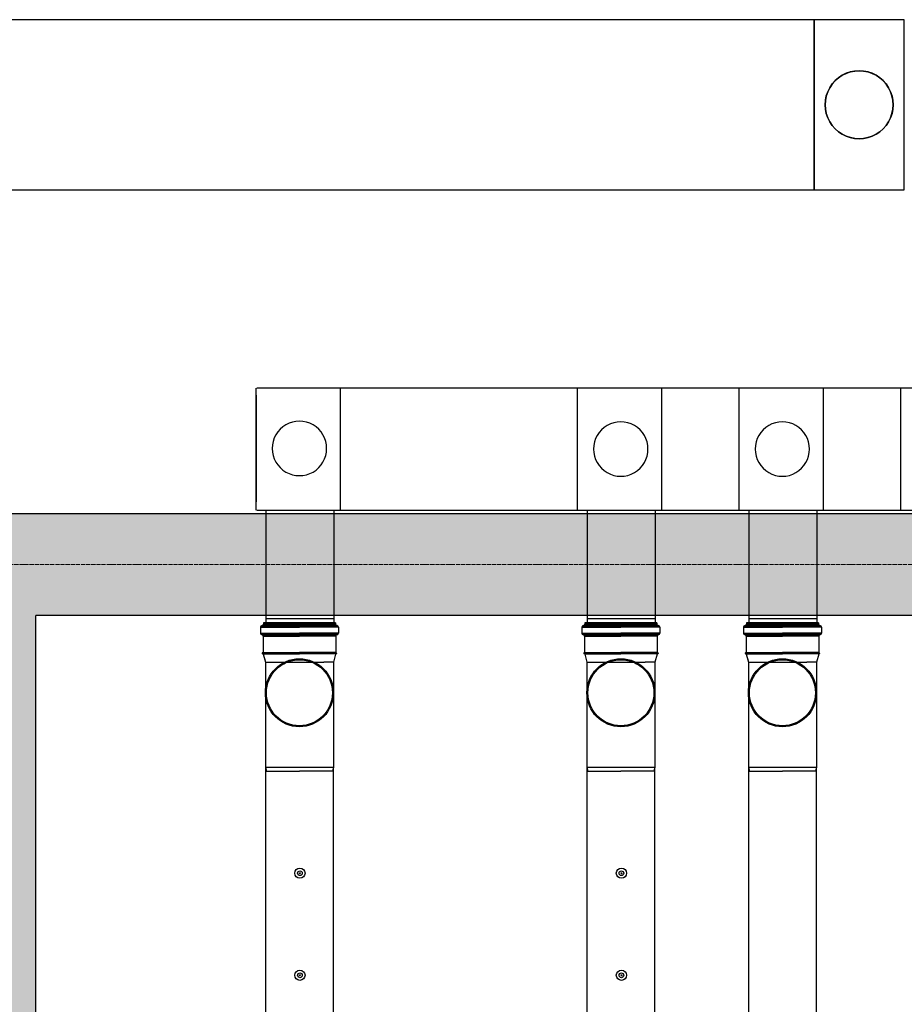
# Model space of a CAD drawing. Header units: millimetres. Extents: x -374129 to 1163271, y -112652 to 695637.
# Tile 75 of 230: x 25643 to 28243, y -35133 to -32239. Entities that reach past the tile are written whole.
import ezdxf

# ---------------------------------------------------------------- set-up
doc = ezdxf.new("R2010")
doc.units = ezdxf.units.MM
doc.linetypes.add('ACAD_ISO04W100', pattern=[30, 24, -3, 0, -3])
for name, color, linetype in [('KRT_kreskowanie', 252, 'Continuous'), ('KRT_sciany', 2, 'Continuous'), ('KRT_technologia', 30, 'Continuous')]:
    doc.layers.add(name, color=color, linetype=linetype)
doc.layers.add('KRT_osie', color=55, linetype='ACAD_ISO04W100', lineweight=18)

# ---------------------------------------------------------------- blocks, each defined once
blk = doc.blocks.new('IS_KAO_trójnik_200_góra')
at = {"layer": 'KRT_technologia', "linetype": 'Continuous', "transparency": 33554687}
for p, q in [((34910.88, 13526.05), (34909.2, 13526.05)), ((34909.2, 13526.05), (34909.2, 13514.58)), ((34910.88, 13526.05), (34910.88, 13514.58)), ((34869.72, 13524.58), (34868.63, 13524.29)), ((34868.63, 13524.29), (34868.63, 13514.58)), ((34897.28, 13524.58), (34869.72, 13524.58)), ((34869.72, 13504.58), (34869.72, 13524.58)), ((34900.61, 13524.58), (34897.28, 13524.58)), ((34903.02, 13525.22), (34900.61, 13524.58)), ((34900.61, 13524.58), (34900.61, 13507.41)), ((34903.02, 13525.22), (34901.38, 13524.78)), ((34903.05, 13525.07), (34903.05, 13514.58)), ((34903.07, 13525.27), (34903.12, 13525.45)), ((34903.14, 13525.32), (34903.14, 13514.58)), ((34903.29, 13525.51), (34903.19, 13525.51)), ((34903.34, 13525.32), (34903.34, 13514.58)), ((34903.41, 13525.29), (34903.36, 13525.45)), ((34903.43, 13525.08), (34903.43, 13514.58)), ((34908.29, 13525.23), (34903.48, 13525.23)), ((34908.29, 13525.23), (34908.29, 13514.58)), ((34908.54, 13525.16), (34908.54, 13514.58)), ((34908.83, 13525.74), (34908.83, 13514.58)), ((34911.25, 13525.74), (34911.25, 13514.58)), ((34911.43, 13525.55), (34911.43, 13525.47)), ((34911.55, 13525.07), (34911.55, 13514.58)), ((34912.15, 13525.14), (34911.79, 13525.14)), ((34911.79, 13525.14), (34911.79, 13514.58)), ((34912.15, 13525.07), (34912.15, 13514.58)), ((34912.22, 13514.58), (34912.22, 13525.07)), ((34868.63, 13504.87), (34868.63, 13514.58)), ((34903.05, 13504.09), (34903.05, 13514.58)), ((34903.14, 13503.84), (34903.14, 13514.58)), ((34903.34, 13503.84), (34903.34, 13514.58)), ((34903.43, 13504.08), (34903.43, 13514.58)), ((34908.29, 13503.92), (34908.29, 13514.58)), ((34908.54, 13504), (34908.54, 13514.58)), ((34908.83, 13503.42), (34908.83, 13514.58)), ((34909.2, 13503.11), (34909.2, 13514.58)), ((34910.88, 13503.11), (34910.88, 13514.58)), ((34911.25, 13503.42), (34911.25, 13514.58)), ((34911.55, 13504.09), (34911.55, 13514.58)), ((34911.79, 13504.01), (34911.79, 13514.58)), ((34912.15, 13504.09), (34912.15, 13514.58)), ((34912.22, 13514.58), (34912.22, 13504.09)), ((34900.61, 13504.58), (34900.61, 13507.41)), ((34869.72, 13504.58), (34868.63, 13504.87)), ((34897.28, 13504.58), (34869.72, 13504.58)), ((34900.61, 13504.58), (34897.28, 13504.58)), ((34903.02, 13503.93), (34900.61, 13504.58)), ((34903.07, 13503.88), (34903.12, 13503.7)), ((34903.29, 13503.65), (34903.19, 13503.65)), ((34903.41, 13503.87), (34903.36, 13503.7)), ((34908.29, 13503.92), (34903.48, 13503.92)), ((34910.88, 13503.11), (34909.2, 13503.11)), ((34911.43, 13503.6), (34911.43, 13503.68)), ((34912.15, 13504.01), (34911.79, 13504.01))]:
    blk.add_line(p, q, dxfattribs=at)
at = {"layer": 'KRT_technologia'}
for radius in [10, 9.7]:
    blk.add_circle((34891.65, 13514.58), radius, dxfattribs=at)
at = {"layer": 'KRT_technologia', "linetype": 'Continuous', "transparency": 33554687}
for centre, radius, start, end in [((34909.2, 13525.51), 0.545, 90, 174.2608), ((34910.88, 13525.51), 0.545, 5, 90), ((34903, 13525.29), 0.0727, 285, 345), ((34903.19, 13525.43), 0.0727, 90, 165), ((34903.29, 13525.43), 0.0727, 15, 90), ((34903.48, 13525.31), 0.0727, 195, 270), ((34908.29, 13525.6), 0.364, 270, 354.2608), ((34911.79, 13525.51), 0.364, 185, 270), ((34912.15, 13525.07), 0.0727, 0, 90), ((34903, 13503.86), 0.0727, 15, 75), ((34903.19, 13503.72), 0.0727, 195, 270), ((34903.29, 13503.72), 0.0727, 270, 345), ((34903.48, 13503.85), 0.0727, 90, 165), ((34908.29, 13503.56), 0.364, 5.7392, 90), ((34909.2, 13503.65), 0.545, 185.7392, 270), ((34910.88, 13503.65), 0.545, 270, 355), ((34911.79, 13503.65), 0.364, 90, 175), ((34912.15, 13504.09), 0.0727, 270, 0)]:
    blk.add_arc(centre, radius, start, end, dxfattribs=at)
blk = doc.blocks.new('sys napowietrzania')
at = {"layer": 'KRT_technologia', "linetype": 'ByBlock', "lineweight": -2}
for p, q in [((29262.9, -151.76, 904.27), (23877.12, -151.76, 904.27)), ((23877.12, -651.76, 904.27), (29262.9, -651.76, 904.27)), ((27359.9, -1592.96, -2201.67), (29584.98, -1592.96, -2255.23)), ((27384.98, -1911.66, -3395.12), (27584.98, -1911.66, -3395.12)), ((28329.98, -1911.66, -3395.12), (28529.98, -1911.66, -3395.12)), ((28804.98, -1911.66, -3395.12), (29004.98, -1911.66, -3395.12))]:
    blk.add_line(p, q, dxfattribs=at)
at = {"layer": 'KRT_technologia', "linetype": 'Continuous', "lineweight": -2, "extrusion": (2.44929e-16, -1, -1.83697e-16)}
for p, q in [((28997.9, -151.76, 904.27), (28997.9, -651.76, 904.27)), ((29262.9, -651.76, 904.27), (29262.9, -151.76, 904.27))]:
    blk.add_line(p, q, dxfattribs=at)
at = {"layer": 'KRT_technologia', "linetype": 'Continuous', "lineweight": -2}
blk.add_line((28998.12, -651.76, 904.27), (28998.12, -151.76, 904.27), dxfattribs=at)
at = {"layer": 'KRT_technologia', "linetype": 'ByBlock', "lineweight": -2, "extrusion": (1.22465e-16, -1, -3.06162e-16)}
blk.add_line((29262.89, -501.76, -2390), (29263.13, -501.76, -2390), dxfattribs=at)
at = {"layer": 'KRT_technologia', "linetype": 'Continuous', "lineweight": -2, "extrusion": (3.06162e-16, -1, 1.04899e-15)}
for p, q in [((27358.2, -1592.96, -1785.14), (27358.2, -1234.26, -1785.14)), ((28302.9, -1592.96, -1588.75), (28302.9, -1235.99, -1588.75)), ((28777.9, -1592.96, -2050), (28777.9, -1235.99, -2050)), ((29253.2, -1592.96, -1323.89), (29253.2, -1234.26, -1323.89))]:
    blk.add_line(p, q, dxfattribs=at)
at = {"layer": 'KRT_technologia', "linetype": 'ByBlock', "lineweight": -2, "extrusion": (-3.06162e-16, -1, 1.04899e-15)}
blk.add_line((29584.9, -1234.26, -2050), (27359.9, -1234.26, -2050), dxfattribs=at)
at = {"layer": 'KRT_technologia', "linetype": 'ByBlock', "lineweight": -2, "extrusion": (1.22465e-16, -2.46519e-32, -1)}
for p, q in [((27604.9, -1234.26, -2050), (27604.9, -1592.96, -2050)), ((28549.6, -1235.99, -1853.61), (28549.6, -1592.96, -1853.61)), ((29024.6, -1235.99, -2314.86), (29024.6, -1592.96, -2314.86))]:
    blk.add_line(p, q, dxfattribs=at)
at = {"layer": 'KRT_technologia', "linetype": 'ByBlock', "lineweight": -2, "extrusion": (-1.22465e-16, -2.46519e-32, -1)}
blk.add_line((27358.2, -1255.04, -1785.14), (27358.2, -1569.26, -2050), dxfattribs=at)
at = {"layer": 'KRT_technologia'}
for p, q in [((27386.13, -1592.96, -2678.3), (27386.13, -1924.16, -4820.8)), ((27586.13, -1592.96, -2678.3), (27586.13, -1924.16, -4820.8)), ((28331.13, -1592.96, -2678.3), (28331.13, -1924.16, -4820.8)), ((28531.13, -1592.96, -2678.3), (28531.13, -1924.16, -4820.8)), ((28806.13, -1592.96, -2678.3), (28806.13, -1924.16, -4820.8)), ((29006.13, -1592.96, -2678.3), (29006.13, -1924.16, -4820.8))]:
    blk.add_line(p, q, dxfattribs=at)
at = {"layer": 'KRT_technologia', "linetype": 'Continuous', "lineweight": -3}
blk.add_line((27384.98, -1924.16, -3395.12), (27584.98, -1924.16, -3395.12), dxfattribs=at)
at = {"layer": 'KRT_technologia', "linetype": 'Continuous', "transparency": 33554687, "elevation": -3395.12}
for points in [[(27584.98, -12485.01), (27584.98, -10582.71), (27584.98, -2349.21), (27384.98, -2349.21), (27384.98, -10582.71), (27384.98, -12485.01), (27484.98, -12485.01), (27584.98, -12485.01), (27581.81, -12495.38), (27484.98, -12495.38), (27388.14, -12495.38), (27384.98, -12485.01)], [(28529.98, -12485.01), (28529.98, -10582.71), (28529.98, -2349.21), (28329.98, -2349.21), (28329.98, -10582.71), (28329.98, -12485.01), (28429.98, -12485.01), (28529.98, -12485.01), (28526.81, -12495.38), (28429.98, -12495.38), (28333.14, -12495.38), (28329.98, -12485.01)], [(29004.98, -12485.01), (29004.98, -10582.71), (29004.98, -2349.21), (28804.98, -2349.21), (28804.98, -10582.71), (28804.98, -12485.01), (28904.98, -12485.01), (29004.98, -12485.01), (29001.81, -12495.38), (28904.98, -12495.38), (28808.14, -12495.38), (28804.98, -12485.01)]]:
    blk.add_lwpolyline(points, dxfattribs=at)
at = {"layer": 'KRT_technologia'}
for centre, radius in [((27486.48, -2660.34, -3395.12), 15), ((27486.48, -2660.34, -3395.12), 7), ((27486.48, -2660.34, -3395.12), 1.5), ((28431.48, -2660.34, -3395.12), 15), ((28431.48, -2660.34, -3395.12), 7), ((28431.48, -2660.34, -3395.12), 1.5), ((27486.48, -2960.34, -3395.12), 15), ((28431.48, -2960.34, -3395.12), 15), ((27486.48, -2960.34, -3395.12), 7), ((27486.48, -2960.34, -3395.12), 1.5), ((28431.48, -2960.34, -3395.12), 7), ((28431.48, -2960.34, -3395.12), 1.5)]:
    blk.add_circle(centre, radius, dxfattribs=at)
at = {"layer": 'KRT_technologia', "linetype": 'Continuous', "lineweight": -3, "extrusion": (1.45519e-13, 4.39993e-13, -1)}
for major_axis in [(-100, 0), (100, 0)]:
    blk.add_ellipse((29130.4, -401.76, 904.27), major_axis=major_axis, ratio=1, start_param=0, end_param=3.1415927, dxfattribs=at)
at = {"layer": 'KRT_technologia', "linetype": 'Continuous', "lineweight": -3}
for centre, major_axis in [((29130.4, -401.76, 344.41), (0, 100)), ((29130.4, -401.76, -147.5), (0, 100)), ((29130.4, -401.76, 0), (0, 100)), ((29130.4, -401.76, -327.5), (100, 0)), ((29130.4, -401.76, -1360), (0, 100)), ((29130.4, -401.76, 344.41), (0, -100)), ((29130.4, -401.76, -147.5), (0, -100)), ((29130.4, -401.76, 0), (0, -100)), ((29130.4, -401.76, -1360), (0, -100)), ((29130.4, -401.76, -327.5), (-100, 0)), ((27484.9, -1411.89, -2050), (80, 0)), ((28429.6, -1413.61, -1853.61), (80, 0)), ((28904.6, -1413.61, -2314.86), (80, 0)), ((27484.9, -1411.89, -2050), (-80, 0)), ((28429.6, -1413.61, -1853.61), (-80, 0)), ((28904.6, -1413.61, -2314.86), (-80, 0))]:
    blk.add_ellipse(centre, major_axis=major_axis, ratio=1, start_param=0, end_param=3.1415927, dxfattribs=at)
at = {"layer": 'KRT_technologia', "linetype": 'Continuous', "lineweight": -3, "extrusion": (-1.83697e-16, -3.37446e-32, -1)}
for major_axis in [(0, -100), (0, 100)]:
    blk.add_ellipse((29130.4, -401.76, 344.41), major_axis=major_axis, ratio=1, start_param=0, end_param=3.1415927, dxfattribs=at)
at = {"layer": 'KRT_technologia', "linetype": 'Continuous', "lineweight": -3, "extrusion": (-2.83277e-16, -6.29012e-33, -1)}
for centre, major_axis in [((29130.4, -401.76, -147.5), (0, -100)), ((29130.4, -401.76, 0), (0, -100)), ((29130.4, -401.76, -147.5), (0, 100)), ((29130.4, -401.76, 0), (0, 100))]:
    blk.add_ellipse(centre, major_axis=major_axis, ratio=1, start_param=0, end_param=3.1415927, dxfattribs=at)
at = {"layer": 'KRT_technologia', "linetype": 'Continuous', "lineweight": -3, "extrusion": (8.01883e-29, 1.83697e-16, -1)}
blk.add_ellipse((29130.4, -401.76, -327.5), major_axis=(-100, 0), ratio=1, start_param=0, end_param=3.1415927, dxfattribs=at)
at = {"layer": 'KRT_technologia', "linetype": 'Continuous', "lineweight": -3, "extrusion": (-2.83277e-16, 3.7494e-33, -1)}
for major_axis in [(0, -100), (0, 100)]:
    blk.add_ellipse((29130.4, -401.76, -1360), major_axis=major_axis, ratio=1, start_param=0, end_param=3.1415927, dxfattribs=at)
at = {"layer": 'KRT_technologia', "linetype": 'Continuous', "lineweight": -3, "extrusion": (-8.0197e-29, 1.83697e-16, -1)}
blk.add_ellipse((29130.4, -401.76, -327.5), major_axis=(100, 0), ratio=1, start_param=0, end_param=3.1415927, dxfattribs=at)
at = {"layer": 'KRT_technologia', "xscale": 10, "yscale": 10, "zscale": 10, "rotation": 90}
for p in [(162630.75, -351046.37, -3395.12), (163575.75, -351046.37, -3395.12), (164050.75, -351046.37, -3395.12)]:
    blk.add_blockref('IS_KAO_trójnik_200_góra', p, dxfattribs=at)

msp = doc.modelspace()

# ---------------------------------------------------------------- hatches: boundary and pattern name
at = {"layer": 'KRT_kreskowanie'}
h = msp.add_hatch(dxfattribs=at)
h.set_pattern_fill('ANSI33', color=256, scale=20, style=0)
h.set_pattern_definition([(45, (-1e-05, 3009.36), (-89.80256, 89.80256), []), (45, (89.8, 3009.36), (-89.80256, 89.80256), [63.5, -31.75])])
h.paths.add_polyline_path([(38290, -33690.64), (19090, -33690.64), (19090, -46990.64), (19390, -46990.64), (19390, -33990.64), (25390, -33990.64), (25390, -46990.64), (25690, -46990.64), (25690, -33990.64), (31690, -33990.64), (31690, -46990.64), (31990, -46990.64), (31990, -33990.64), (37990, -33990.64), (37990, -46990.64), (38290, -46990.64)])
h.paths.add_polyline_path([(51230, -33990.64), (57230, -33990.64), (57230, -46990.64), (57530, -46990.64), (57530, -33690.64), (38330, -33690.64), (38330, -46990.64), (38630, -46990.64), (38630, -33990.64), (44630, -33990.64), (44630, -46990.64), (44930, -46990.64), (44930, -33990.64), (50930, -33990.64), (50930, -46990.64), (51230, -46990.64)])
h.paths.add_polyline_path([(70470, -33690.64), (57570, -33690.64), (57570, -46990.64), (57870, -46990.64), (57870, -33990.64), (63870, -33990.64), (63870, -46990.64), (64170, -46990.64), (64170, -33990.64), (70170, -33990.64), (70170, -46990.64), (70470, -46990.64)])

# ---------------------------------------------------------------- linework, layer by layer
at = {"layer": 'KRT_osie', "ltscale": 0.5}
msp.add_line((-5554.82, -33840.64), (73659.31, -33840.64), dxfattribs=at)
at = {"layer": 'KRT_sciany'}
for p, q in [((19090, -33690.64), (38290, -33690.64)), ((25690, -46990.64), (25690, -33990.64)), ((31690, -33990.64), (25690, -33990.64))]:
    msp.add_line(p, q, dxfattribs=at)

# ---------------------------------------------------------------- block references
msp.add_blockref('sys napowietrzania', (-1019.98, -32087.66, 3070))

doc.saveas('drawing.dxf')
